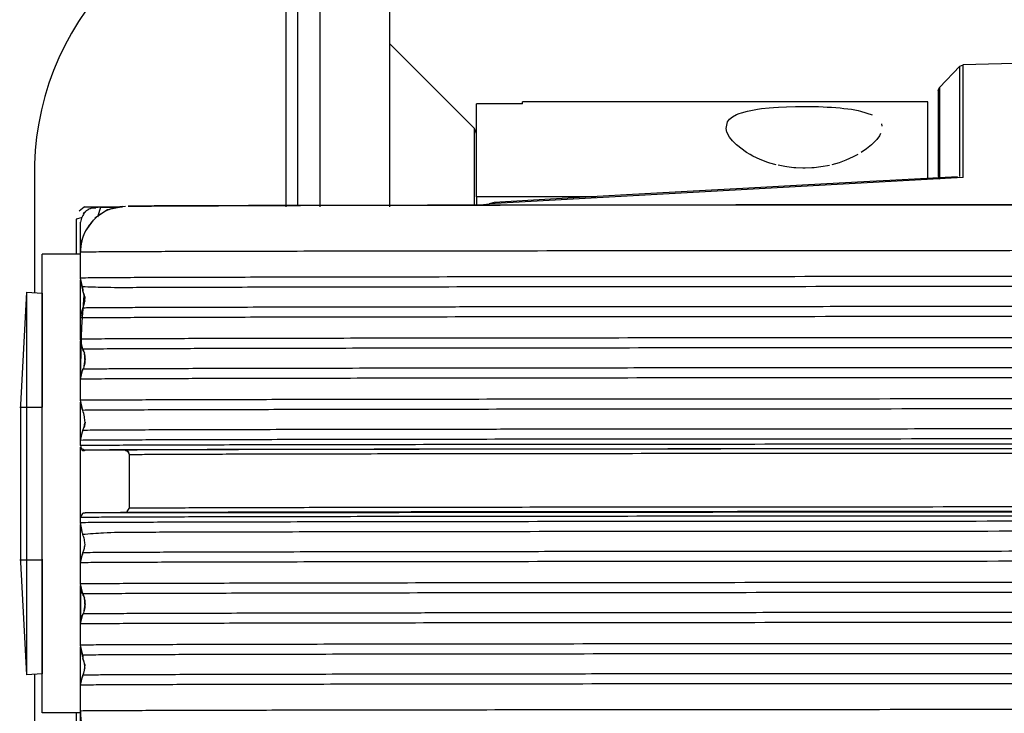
# Model space of a CAD drawing. Header units: millimetres. Extents: x -960 to 506, y 235 to 390.
# Tile 4 of 45: x -907 to -842, y 290 to 335. Entities that reach past the tile are written whole.
import ezdxf

# ---------------------------------------------------------------- set-up
doc = ezdxf.new("R2010")
doc.units = ezdxf.units.MM

# ---------------------------------------------------------------- blocks, each defined once
blk = doc.blocks.new('Seitenteil-rechts__30', base_point=(-877.344, 235.315))
at = {"color": 7, "linetype": 'Continuous'}
for p, q in [((-845.129, 332.176), (-846.46, 330.791)), ((-845.129, 332.176), (-844.924, 332.268)), ((-836.506, 332.5), (-844.924, 332.268)), ((-846.544, 330.582), (-846.46, 330.791)), ((-846.544, 330.582), (-846.544, 325.012)), ((-855.416, 324.397), (-859.328, 324.183)), ((-851.013, 324.638), (-855.416, 324.397)), ((-849.716, 324.708), (-851.013, 324.638)), ((-845.298, 324.947), (-849.716, 324.708)), ((-846.544, 325.012), (-846.46, 324.789)), ((-867.317, 323.74), (-871.896, 323.484)), ((-861.377, 324.07), (-867.317, 323.74)), ((-859.328, 324.183), (-861.377, 324.07)), ((-876.7, 323.09), (-876.46, 323.098)), ((-876.271, 323.138), (-875.896, 323.179)), ((-875.577, 323.277), (-875.896, 323.179)), ((-871.896, 323.484), (-875.577, 323.277))]:
    blk.add_line(p, q, dxfattribs=at)
at = {"color": 1, "linetype": 'Continuous'}
for p, q in [((-845.129, 324.967), (-845.129, 332.176)), ((-844.924, 324.897), (-844.924, 332.268)), ((-846.46, 330.791), (-846.46, 324.789)), ((-844.924, 324.897), (-875.896, 323.179)), ((-876.46, 323.098), (-876.271, 323.138)), ((-876.271, 323.138), (-875.896, 323.179))]:
    blk.add_line(p, q, dxfattribs=at)
blk = doc.blocks.new('Seitenteil-rechts-kpl__1__31', base_point=(-877.344, 235.315))
blk.add_blockref('Seitenteil-rechts__30', (-877.344, 235.315))
blk = doc.blocks.new('Gehaeuse-kpl_-S120__46', base_point=(-877.344, 235.315))
blk.add_blockref('Seitenteil-rechts-kpl__1__31', (-877.344, 235.315))
blk = doc.blocks.new('Haltebuegel__47', base_point=(-902.62, 286.831))
at = {"color": 7, "linetype": 'Continuous'}
for p, q in [((-888.238, 323.071), (-875.183, 323.092)), ((-875.183, 323.092), (-827.338, 323.123)), ((-901.679, 322.26), (-900.844, 322.805)), ((-900.844, 322.805), (-899.868, 323.011)), ((-899.868, 323.011), (-899.663, 323.021)), ((-899.496, 323.026), (-899.313, 323.028)), ((-899.313, 323.028), (-899.089, 323.035)), ((-899.089, 323.035), (-898.759, 323.034)), ((-898.759, 323.034), (-898.283, 323.038)), ((-898.283, 323.038), (-897.967, 323.04)), ((-897.967, 323.04), (-896.956, 323.045)), ((-896.956, 323.045), (-895.679, 323.051)), ((-895.679, 323.051), (-893.586, 323.058)), ((-893.586, 323.058), (-888.238, 323.071)), ((-902.268, 321.42), (-901.768, 322.107)), ((-902.396, 321.153), (-902.268, 321.42)), ((-902.62, 320.52), (-902.396, 321.153)), ((-902.62, 320.021), (-902.62, 320.52)), ((-902.62, 318.329), (-902.62, 320.021)), ((-902.49, 317.759), (-902.62, 318.329)), ((-902.372, 316.571), (-902.32, 317.057)), ((-902.62, 315.723), (-902.457, 316.369)), ((-902.62, 314.338), (-902.62, 315.723)), ((-902.47, 313.684), (-902.62, 314.338)), ((-902.372, 312.571), (-902.32, 313.021)), ((-902.62, 311.723), (-902.457, 312.369)), ((-902.62, 310.338), (-902.62, 311.723)), ((-902.47, 309.684), (-902.62, 310.338)), ((-902.611, 309.95), (-902.619, 310.157)), ((-902.62, 307.723), (-902.457, 308.369)), ((-902.32, 308.907), (-902.372, 308.571)), ((-902.62, 307.38), (-902.62, 307.723)), ((-899.72, 307.08), (-902.32, 307.08)), ((-899.42, 303.28), (-899.42, 306.78)), ((-902.62, 302.338), (-902.62, 302.68)), ((-902.32, 302.98), (-806.62, 303.079)), ((-902.506, 301.755), (-902.62, 302.338)), ((-902.372, 300.571), (-902.32, 300.907)), ((-902.62, 299.723), (-902.457, 300.369)), ((-902.62, 298.338), (-902.62, 299.723)), ((-902.47, 297.684), (-902.62, 298.338)), ((-902.62, 298.139), (-902.62, 297.912)), ((-902.62, 297.912), (-902.62, 298.139)), ((-902.62, 297.912), (-902.47, 297.684)), ((-902.47, 297.684), (-902.62, 297.912)), ((-902.372, 296.571), (-902.32, 297.021)), ((-902.62, 295.723), (-902.457, 296.369)), ((-902.62, 294.338), (-902.62, 295.723)), ((-902.47, 293.684), (-902.62, 294.338)), ((-902.372, 292.571), (-902.32, 293.057)), ((-902.62, 291.723), (-902.457, 292.369)), ((-902.62, 290.03), (-902.62, 291.723)), ((-902.62, 290.03), (-902.62, 289.879)), ((-902.58, 289.527), (-902.62, 290.03))]:
    blk.add_line(p, q, dxfattribs=at)
at = {"color": 1, "linetype": 'Continuous'}
for p, q in [((-902.49, 317.759), (-902.47, 317.485)), ((-902.47, 313.684), (-902.359, 313.413)), ((-902.47, 297.684), (-902.359, 297.413)), ((-902.47, 293.684), (-902.47, 293.485))]:
    blk.add_line(p, q, dxfattribs=at)
at = {"color": 7, "linetype": 'Continuous'}
for points, knots in [([(-806.62, 323.126), (-810.534, 323.125), (-818.299, 323.125), (-829.79, 323.123), (-840.911, 323.119), (-851.483, 323.113), (-861.337, 323.106), (-870.316, 323.098), (-878.275, 323.088), (-885.087, 323.077), (-890.644, 323.067), (-894.857, 323.054), (-897.657, 323.046), (-899.046, 323.031), (-899.496, 323.026)], [0, 0, 0, 0, 11.741027, 23.294168, 34.474546, 45.103246, 55.010184, 64.036824, 72.038718, 78.887818, 84.474521, 88.709429, 91.524778, 92.875541, 92.875541, 92.875541, 92.875541]), ([(-899.868, 323.011), (-900.114, 322.973), (-900.605, 322.896), (-901.278, 322.556), (-901.851, 322.074), (-902.284, 321.463), (-902.567, 320.765), (-902.603, 320.269), (-902.62, 320.021)], [0, 0, 0, 0, 0.742161, 1.484321, 2.226482, 2.968642, 3.710802, 4.452962, 4.452962, 4.452962, 4.452962]), ([(-902.62, 318.139), (-902.598, 318.036), (-902.551, 317.817), (-902.498, 317.6), (-902.47, 317.485)], [0, 0, 0, 0, 0.3161753, 0.6708479, 0.6708479, 0.6708479, 0.6708479]), ([(-902.32, 316.831), (-902.327, 316.944), (-902.34, 317.171), (-902.427, 317.38), (-902.47, 317.485)], [0, 0, 0, 0, 0.3375541, 0.6751082, 0.6751082, 0.6751082, 0.6751082]), ([(-902.32, 317.057), (-902.349, 317.158), (-902.389, 317.304), (-902.451, 317.442), (-902.47, 317.485)], [0, 0, 0, 0, 0.3120738, 0.4533979, 0.4533979, 0.4533979, 0.4533979]), ([(-902.457, 316.369), (-902.418, 316.48), (-902.34, 316.703), (-902.327, 316.938), (-902.32, 317.057)], [0, 0, 0, 0, 0.3496719, 0.7048849, 0.7048849, 0.7048849, 0.7048849]), ([(-902.457, 316.369), (-902.505, 316.264), (-902.6, 316.059), (-902.614, 315.834), (-902.62, 315.723)], [0, 0, 0, 0, 0.3420376, 0.6718099, 0.6718099, 0.6718099, 0.6718099]), ([(-902.62, 314.139), (-902.595, 314.022), (-902.541, 313.768), (-902.423, 313.537), (-902.359, 313.413)], [0, 0, 0, 0, 0.3572071, 0.7740051, 0.7740051, 0.7740051, 0.7740051]), ([(-902.47, 313.684), (-902.426, 313.566), (-902.345, 313.352), (-902.309, 313.011), (-902.343, 312.684), (-902.419, 312.473), (-902.457, 312.369)], [0, 0, 0, 0, 0.377929, 0.683546, 1.020688, 1.352987, 1.352987, 1.352987, 1.352987]), ([(-902.32, 312.795), (-902.319, 312.902), (-902.317, 313.109), (-902.346, 313.314), (-902.359, 313.413)], [0, 0, 0, 0, 0.321078, 0.6204918, 0.6204918, 0.6204918, 0.6204918]), ([(-902.457, 312.369), (-902.505, 312.264), (-902.6, 312.059), (-902.614, 311.834), (-902.62, 311.723)], [0, 0, 0, 0, 0.3420447, 0.6718175, 0.6718175, 0.6718175, 0.6718175]), ([(-902.619, 310.157), (-902.609, 310.082), (-902.587, 309.916), (-902.512, 309.766), (-902.47, 309.684)], [0, 0, 0, 0, 0.225438, 0.4987388, 0.4987388, 0.4987388, 0.4987388]), ([(-902.32, 308.907), (-902.329, 309.025), (-902.349, 309.289), (-902.427, 309.543), (-902.47, 309.684)], [0, 0, 0, 0, 0.3528758, 0.7936872, 0.7936872, 0.7936872, 0.7936872]), ([(-902.32, 308.907), (-902.329, 309.025), (-902.349, 309.289), (-902.427, 309.543), (-902.47, 309.684)], [0, 0, 0, 0, 0.3528758, 0.7936872, 0.7936872, 0.7936872, 0.7936872]), ([(-902.457, 308.369), (-902.505, 308.264), (-902.6, 308.059), (-902.614, 307.834), (-902.62, 307.723)], [0, 0, 0, 0, 0.3420518, 0.6718251, 0.6718251, 0.6718251, 0.6718251]), ([(-902.457, 308.369), (-902.429, 308.447), (-902.367, 308.622), (-902.337, 308.805), (-902.32, 308.907)], [0, 0, 0, 0, 0.2477056, 0.5561278, 0.5561278, 0.5561278, 0.5561278]), ([(-902.62, 307.38), (-902.605, 307.325), (-902.578, 307.229), (-902.543, 307.082), (-902.414, 307.03), (-902.348, 307.066), (-902.32, 307.08)], [0, 0, 0, 0, 0.1760848, 0.3014164, 0.4313578, 0.5215401, 0.5215401, 0.5215401, 0.5215401]), ([(-899.42, 306.78), (-899.429, 306.806), (-899.446, 306.858), (-899.458, 306.971), (-899.601, 307.004), (-899.681, 307.055), (-899.72, 307.08)], [0, 0, 0, 0, 0.0834273, 0.1668546, 0.3119464, 0.4570382, 0.4570382, 0.4570382, 0.4570382]), ([(-899.606, 302.994), (-899.602, 303), (-899.571, 303.048), (-899.513, 303.137), (-899.455, 303.226), (-899.424, 303.274), (-899.42, 303.28)], [0, 0, 0, 0, 0.0213133, 0.1705064, 0.3196994, 0.3410127, 0.3410127, 0.3410127, 0.3410127]), ([(-902.32, 302.98), (-902.346, 302.973), (-902.396, 302.957), (-902.509, 302.947), (-902.542, 302.801), (-902.594, 302.721), (-902.62, 302.68)], [0, 0, 0, 0, 0.08059, 0.1611801, 0.3093595, 0.457539, 0.457539, 0.457539, 0.457539]), ([(-806.62, 303.079), (-810.784, 303.079), (-819.041, 303.078), (-831.248, 303.075), (-843.034, 303.071), (-854.198, 303.065), (-864.547, 303.057), (-873.905, 303.048), (-882.111, 303.038), (-889.026, 303.026), (-894.531, 303.014), (-898.351, 303.002), (-900.779, 302.992), (-901.866, 302.984), (-902.32, 302.98)], [0, 0, 0, 0, 12.491357, 24.768983, 36.622806, 47.850003, 58.258474, 67.670129, 75.923932, 82.878658, 88.415312, 92.439165, 94.336708, 95.700117, 95.700117, 95.700117, 95.700117]), ([(-902.62, 302.338), (-902.605, 302.188), (-902.578, 301.924), (-902.503, 301.67), (-902.47, 301.561)], [0, 0, 0, 0, 0.4513451, 0.7930469, 0.7930469, 0.7930469, 0.7930469]), ([(-902.32, 300.907), (-902.327, 301.02), (-902.34, 301.247), (-902.427, 301.456), (-902.47, 301.561)], [0, 0, 0, 0, 0.3375533, 0.6751067, 0.6751067, 0.6751067, 0.6751067]), ([(-902.32, 300.907), (-902.327, 301.02), (-902.34, 301.247), (-902.427, 301.456), (-902.47, 301.561)], [0, 0, 0, 0, 0.3375533, 0.6751067, 0.6751067, 0.6751067, 0.6751067]), ([(-902.457, 300.369), (-902.429, 300.447), (-902.367, 300.622), (-902.337, 300.805), (-902.32, 300.907)], [0, 0, 0, 0, 0.247711, 0.556133, 0.556133, 0.556133, 0.556133]), ([(-902.457, 300.369), (-902.505, 300.264), (-902.6, 300.059), (-902.614, 299.834), (-902.62, 299.723)], [0, 0, 0, 0, 0.3420449, 0.6718177, 0.6718177, 0.6718177, 0.6718177]), ([(-902.62, 298.139), (-902.595, 298.022), (-902.541, 297.768), (-902.423, 297.537), (-902.359, 297.413)], [0, 0, 0, 0, 0.3572071, 0.7740052, 0.7740052, 0.7740052, 0.7740052]), ([(-902.47, 297.684), (-902.426, 297.566), (-902.345, 297.352), (-902.309, 297.011), (-902.343, 296.684), (-902.419, 296.473), (-902.457, 296.369)], [0, 0, 0, 0, 0.37793, 0.683548, 1.02069, 1.353, 1.353, 1.353, 1.353]), ([(-902.32, 296.795), (-902.319, 296.902), (-902.317, 297.109), (-902.346, 297.314), (-902.359, 297.413)], [0, 0, 0, 0, 0.3210781, 0.6204935, 0.6204935, 0.6204935, 0.6204935]), ([(-902.457, 296.369), (-902.505, 296.264), (-902.6, 296.059), (-902.614, 295.834), (-902.62, 295.723)], [0, 0, 0, 0, 0.3420308, 0.6718028, 0.6718028, 0.6718028, 0.6718028]), ([(-902.62, 294.139), (-902.596, 294.026), (-902.548, 293.808), (-902.496, 293.59), (-902.47, 293.485)], [0, 0, 0, 0, 0.3452559, 0.6708352, 0.6708352, 0.6708352, 0.6708352]), ([(-902.32, 293.057), (-902.355, 293.164), (-902.421, 293.369), (-902.454, 293.582), (-902.47, 293.684)], [0, 0, 0, 0, 0.3359383, 0.6454695, 0.6454695, 0.6454695, 0.6454695]), ([(-902.32, 292.831), (-902.327, 292.944), (-902.34, 293.171), (-902.427, 293.38), (-902.47, 293.485)], [0, 0, 0, 0, 0.337554, 0.6751081, 0.6751081, 0.6751081, 0.6751081]), ([(-902.457, 292.369), (-902.418, 292.48), (-902.34, 292.703), (-902.327, 292.938), (-902.32, 293.057)], [0, 0, 0, 0, 0.3496716, 0.7048846, 0.7048846, 0.7048846, 0.7048846]), ([(-902.457, 292.369), (-902.505, 292.264), (-902.6, 292.059), (-902.614, 291.834), (-902.62, 291.723)], [0, 0, 0, 0, 0.3420379, 0.6718103, 0.6718103, 0.6718103, 0.6718103]), ([(-902.62, 289.879), (-902.602, 289.603), (-902.565, 289.063), (-902.248, 288.315), (-901.767, 287.685), (-901.138, 287.205), (-900.406, 286.891), (-899.882, 286.851), (-899.62, 286.831)], [0, 0, 0, 0, 0.825117, 1.61386, 2.397017, 3.180173, 3.96333, 4.746487, 4.746487, 4.746487, 4.746487])]:
    blk.add_open_spline(points, degree=3, knots=knots, dxfattribs=at)
at = {"color": 1, "linetype": 'Continuous'}
for points, knots in [([(-806.62, 320.129), (-810.797, 320.129), (-819.08, 320.128), (-831.325, 320.126), (-843.149, 320.121), (-854.347, 320.115), (-864.728, 320.107), (-874.116, 320.098), (-882.348, 320.088), (-889.285, 320.076), (-894.807, 320.064), (-898.638, 320.052), (-901.074, 320.041), (-902.165, 320.027), (-902.62, 320.021)], [0, 0, 0, 0, 12.530514, 24.846629, 36.737611, 48.000003, 58.441103, 67.882261, 76.161938, 83.138466, 88.692476, 92.728943, 94.632447, 96.000197, 96.000197, 96.000197, 96.000197]), ([(-806.62, 318.437), (-810.797, 318.437), (-819.08, 318.436), (-831.325, 318.433), (-843.149, 318.429), (-854.347, 318.423), (-864.728, 318.415), (-874.116, 318.406), (-882.348, 318.396), (-889.285, 318.384), (-894.807, 318.372), (-898.638, 318.36), (-901.074, 318.349), (-902.165, 318.335), (-902.62, 318.329)], [0, 0, 0, 0, 12.530514, 24.846629, 36.737611, 48.000003, 58.441103, 67.882261, 76.161938, 83.138466, 88.692476, 92.728943, 94.632447, 96.000197, 96.000197, 96.000197, 96.000197]), ([(-806.62, 317.783), (-810.791, 317.783), (-819.06, 317.782), (-831.287, 317.779), (-843.091, 317.775), (-854.272, 317.769), (-864.637, 317.761), (-874.01, 317.752), (-882.23, 317.742), (-889.156, 317.73), (-894.669, 317.719), (-898.496, 317.705), (-900.935, 317.697), (-902.03, 317.741), (-902.49, 317.759)], [0, 0, 0, 0, 12.510936, 24.807806, 36.680208, 47.925003, 58.349789, 67.776195, 76.042935, 83.008562, 88.553894, 92.584054, 94.489426, 95.870302, 95.870302, 95.870302, 95.870302]), ([(-806.62, 316.475), (-810.746, 316.475), (-818.929, 316.475), (-829.746, 316.472), (-838.986, 316.469), (-846.623, 316.465), (-853.962, 316.461), (-860.949, 316.456), (-867.53, 316.451), (-873.205, 316.445), (-878.007, 316.439), (-881.983, 316.434), (-885.642, 316.428), (-888.972, 316.423), (-891.956, 316.416), (-894.582, 316.41), (-896.84, 316.404), (-898.719, 316.397), (-900.213, 316.391), (-901.314, 316.383), (-902.018, 316.38), (-902.355, 316.372), (-902.457, 316.369)], [0, 0, 0, 0, 12.377932, 24.548572, 32.448682, 40.099958, 47.459583, 54.46547, 61.059479, 67.204708, 71.48816, 75.467683, 79.131245, 82.466813, 85.456394, 88.084886, 90.344592, 92.227819, 93.724109, 94.82624, 95.531373, 95.836696, 95.836696, 95.836696, 95.836696]), ([(-806.62, 315.821), (-810.797, 315.821), (-819.08, 315.821), (-831.325, 315.818), (-843.149, 315.814), (-854.347, 315.807), (-864.728, 315.8), (-874.116, 315.791), (-882.348, 315.78), (-889.285, 315.769), (-894.807, 315.757), (-898.638, 315.745), (-901.074, 315.734), (-902.165, 315.726), (-902.62, 315.723)], [0, 0, 0, 0, 12.530514, 24.846629, 36.737611, 48.000003, 58.441103, 67.882261, 76.161938, 83.138466, 88.692476, 92.728943, 94.632434, 96.000118, 96.000118, 96.000118, 96.000118]), ([(-806.62, 314.437), (-810.797, 314.437), (-819.08, 314.436), (-831.325, 314.433), (-843.149, 314.429), (-854.347, 314.423), (-864.728, 314.415), (-874.116, 314.406), (-882.348, 314.396), (-889.285, 314.384), (-894.807, 314.372), (-898.638, 314.36), (-901.074, 314.349), (-902.165, 314.341), (-902.62, 314.338)], [0, 0, 0, 0, 12.530514, 24.846629, 36.737611, 48.000003, 58.441103, 67.882261, 76.161938, 83.138466, 88.692476, 92.728943, 94.632434, 96.000118, 96.000118, 96.000118, 96.000118]), ([(-806.62, 313.783), (-810.791, 313.783), (-819.06, 313.782), (-831.287, 313.779), (-843.091, 313.775), (-854.272, 313.769), (-864.637, 313.761), (-874.01, 313.752), (-882.23, 313.742), (-889.156, 313.73), (-894.669, 313.718), (-898.495, 313.706), (-900.927, 313.695), (-902.015, 313.688), (-902.47, 313.684)], [0, 0, 0, 0, 12.510936, 24.807806, 36.680208, 47.925003, 58.349789, 67.776195, 76.042935, 83.008562, 88.553894, 92.584054, 94.484571, 95.850118, 95.850118, 95.850118, 95.850118]), ([(-806.62, 312.475), (-810.746, 312.475), (-818.929, 312.475), (-829.745, 312.472), (-838.986, 312.469), (-846.623, 312.465), (-853.962, 312.461), (-860.948, 312.456), (-867.53, 312.451), (-873.204, 312.445), (-878.007, 312.439), (-881.982, 312.434), (-885.642, 312.428), (-888.972, 312.423), (-891.956, 312.416), (-894.582, 312.41), (-896.839, 312.404), (-898.719, 312.397), (-900.213, 312.391), (-901.314, 312.383), (-902.018, 312.38), (-902.355, 312.372), (-902.457, 312.369)], [0, 0, 0, 0, 12.377837, 24.548388, 32.448444, 40.09967, 47.459252, 54.465105, 61.059088, 67.204302, 71.487748, 75.467273, 79.130843, 82.466426, 85.456028, 88.084548, 90.344291, 92.22756, 93.7239, 94.826087, 95.531284, 95.836677, 95.836677, 95.836677, 95.836677]), ([(-806.62, 311.821), (-810.797, 311.821), (-819.08, 311.821), (-831.325, 311.818), (-843.149, 311.814), (-854.347, 311.807), (-864.728, 311.8), (-874.116, 311.791), (-882.348, 311.78), (-889.285, 311.769), (-894.807, 311.757), (-898.638, 311.745), (-901.074, 311.734), (-902.165, 311.726), (-902.62, 311.723)], [0, 0, 0, 0, 12.530514, 24.846629, 36.737611, 48.000003, 58.441103, 67.882261, 76.161938, 83.138466, 88.692476, 92.728943, 94.632434, 96.000118, 96.000118, 96.000118, 96.000118]), ([(-806.62, 310.437), (-810.797, 310.437), (-819.08, 310.436), (-831.325, 310.433), (-843.149, 310.429), (-854.347, 310.423), (-864.728, 310.415), (-874.116, 310.406), (-882.348, 310.396), (-889.285, 310.384), (-894.807, 310.372), (-898.638, 310.36), (-901.074, 310.349), (-902.165, 310.341), (-902.62, 310.338)], [0, 0, 0, 0, 12.530514, 24.846629, 36.737611, 48.000003, 58.441103, 67.882261, 76.161938, 83.138466, 88.692476, 92.728943, 94.632434, 96.000118, 96.000118, 96.000118, 96.000118]), ([(-806.62, 309.783), (-810.791, 309.783), (-819.06, 309.782), (-831.287, 309.779), (-843.091, 309.775), (-854.272, 309.769), (-864.637, 309.761), (-874.01, 309.752), (-882.23, 309.742), (-889.156, 309.73), (-894.669, 309.718), (-898.495, 309.706), (-900.927, 309.695), (-902.015, 309.688), (-902.47, 309.684)], [0, 0, 0, 0, 12.510936, 24.807806, 36.680208, 47.925003, 58.349789, 67.776195, 76.042935, 83.008562, 88.553894, 92.584054, 94.484571, 95.850118, 95.850118, 95.850118, 95.850118]), ([(-806.62, 308.475), (-810.746, 308.475), (-818.929, 308.475), (-829.745, 308.472), (-838.986, 308.469), (-846.623, 308.465), (-853.961, 308.461), (-860.948, 308.456), (-867.53, 308.451), (-873.204, 308.445), (-878.006, 308.439), (-881.982, 308.434), (-885.642, 308.428), (-888.971, 308.423), (-891.956, 308.416), (-894.582, 308.41), (-896.839, 308.404), (-898.719, 308.397), (-900.213, 308.391), (-901.314, 308.383), (-902.018, 308.38), (-902.355, 308.372), (-902.457, 308.369)], [0, 0, 0, 0, 12.377743, 24.548204, 32.448205, 40.099383, 47.458922, 54.46474, 61.058697, 67.203895, 71.487337, 75.466863, 79.130441, 82.466038, 85.455663, 88.084211, 90.343989, 92.227301, 93.723691, 94.825935, 95.531195, 95.836658, 95.836658, 95.836658, 95.836658]), ([(-806.62, 307.821), (-810.797, 307.821), (-819.08, 307.821), (-831.325, 307.818), (-843.149, 307.814), (-854.347, 307.807), (-864.728, 307.8), (-874.116, 307.791), (-882.348, 307.78), (-889.285, 307.769), (-894.807, 307.757), (-898.638, 307.745), (-901.074, 307.734), (-902.165, 307.726), (-902.62, 307.723)], [0, 0, 0, 0, 12.530514, 24.846629, 36.737611, 48.000003, 58.441103, 67.882261, 76.161938, 83.138466, 88.692476, 92.728943, 94.632434, 96.000118, 96.000118, 96.000118, 96.000118]), ([(-806.62, 307.479), (-810.797, 307.479), (-819.08, 307.479), (-831.325, 307.476), (-843.149, 307.471), (-854.347, 307.465), (-864.728, 307.457), (-874.116, 307.448), (-882.348, 307.438), (-889.285, 307.426), (-894.807, 307.415), (-898.638, 307.402), (-901.074, 307.392), (-902.165, 307.384), (-902.62, 307.38)], [0, 0, 0, 0, 12.530514, 24.846629, 36.737611, 48.000003, 58.441103, 67.882261, 76.161938, 83.138466, 88.692476, 92.728943, 94.632434, 96.000118, 96.000118, 96.000118, 96.000118]), ([(-902.62, 307.38), (-902.61, 307.319), (-902.592, 307.209), (-902.451, 307.142), (-902.368, 307.103), (-902.326, 307.083), (-902.32, 307.08)], [0, 0, 0, 0, 0.1734405, 0.3125973, 0.4358638, 0.4534733, 0.4534733, 0.4534733, 0.4534733]), ([(-806.62, 307.179), (-810.784, 307.179), (-819.041, 307.178), (-831.248, 307.175), (-843.034, 307.171), (-854.198, 307.165), (-864.547, 307.157), (-873.905, 307.148), (-882.111, 307.138), (-889.026, 307.126), (-894.531, 307.114), (-898.351, 307.102), (-900.779, 307.092), (-901.866, 307.084), (-902.32, 307.08)], [0, 0, 0, 0, 12.491357, 24.768983, 36.622806, 47.850003, 58.258474, 67.670129, 75.923932, 82.878658, 88.415312, 92.439165, 94.336708, 95.700117, 95.700117, 95.700117, 95.700117]), ([(-806.62, 307.179), (-810.671, 307.177), (-818.703, 307.175), (-830.579, 307.173), (-842.045, 307.168), (-852.905, 307.162), (-862.973, 307.155), (-872.077, 307.146), (-880.06, 307.136), (-886.788, 307.124), (-892.143, 307.116), (-895.865, 307.096), (-898.227, 307.099), (-899.285, 307.086), (-899.72, 307.08)], [0, 0, 0, 0, 12.151989, 24.096054, 35.627829, 46.550003, 56.675695, 65.831652, 73.861213, 80.626992, 86.013225, 89.927757, 91.792523, 93.10014, 93.10014, 93.10014, 93.10014]), ([(-899.42, 306.78), (-899.432, 306.835), (-899.454, 306.939), (-899.591, 307.008), (-899.673, 307.054), (-899.715, 307.077), (-899.72, 307.08)], [0, 0, 0, 0, 0.1592527, 0.3016247, 0.4285801, 0.4467165, 0.4467165, 0.4467165, 0.4467165]), ([(-806.62, 306.875), (-810.658, 306.875), (-818.664, 306.875), (-830.502, 306.872), (-841.931, 306.868), (-852.756, 306.862), (-862.791, 306.855), (-871.866, 306.846), (-879.824, 306.836), (-886.529, 306.825), (-891.867, 306.813), (-895.571, 306.801), (-897.926, 306.791), (-898.98, 306.783), (-899.42, 306.78)], [0, 0, 0, 0, 12.112831, 24.018408, 35.513024, 46.400003, 56.493066, 65.619519, 73.623206, 80.367184, 85.736061, 89.637978, 91.47802, 92.800114, 92.800114, 92.800114, 92.800114]), ([(-806.62, 303.375), (-810.658, 303.375), (-818.664, 303.375), (-830.502, 303.372), (-841.931, 303.368), (-852.756, 303.362), (-862.791, 303.355), (-871.866, 303.346), (-879.824, 303.336), (-886.529, 303.325), (-891.867, 303.313), (-895.571, 303.301), (-897.926, 303.291), (-898.98, 303.283), (-899.42, 303.28)], [0, 0, 0, 0, 12.112831, 24.018408, 35.513024, 46.400003, 56.493066, 65.619519, 73.623206, 80.367184, 85.736061, 89.637978, 91.47802, 92.800114, 92.800114, 92.800114, 92.800114]), ([(-806.62, 302.779), (-810.797, 302.779), (-819.08, 302.779), (-831.325, 302.776), (-843.149, 302.771), (-854.347, 302.765), (-864.728, 302.757), (-874.116, 302.748), (-882.348, 302.738), (-889.285, 302.726), (-894.807, 302.715), (-898.638, 302.702), (-901.074, 302.692), (-902.165, 302.684), (-902.62, 302.68)], [0, 0, 0, 0, 12.530514, 24.846629, 36.737611, 48.000003, 58.441103, 67.882261, 76.161938, 83.138466, 88.692476, 92.728943, 94.632434, 96.000118, 96.000118, 96.000118, 96.000118]), ([(-806.62, 302.437), (-810.797, 302.437), (-819.08, 302.436), (-831.325, 302.433), (-843.149, 302.429), (-854.347, 302.423), (-864.728, 302.415), (-874.116, 302.406), (-882.348, 302.396), (-889.285, 302.384), (-894.807, 302.372), (-898.638, 302.36), (-901.074, 302.349), (-902.165, 302.341), (-902.62, 302.338)], [0, 0, 0, 0, 12.530514, 24.846629, 36.737611, 48.000003, 58.441103, 67.882261, 76.161938, 83.138466, 88.692476, 92.728943, 94.632434, 96.000118, 96.000118, 96.000118, 96.000118]), ([(-806.62, 301.783), (-810.791, 301.783), (-819.06, 301.782), (-831.287, 301.779), (-843.091, 301.775), (-854.272, 301.769), (-864.637, 301.761), (-874.01, 301.752), (-882.23, 301.742), (-889.155, 301.731), (-894.67, 301.718), (-898.494, 301.708), (-900.929, 301.693), (-902.016, 301.6), (-902.47, 301.561)], [0, 0, 0, 0, 12.510936, 24.807806, 36.680208, 47.925003, 58.349789, 67.776195, 76.042935, 83.008562, 88.553894, 92.584054, 94.48497, 95.854275, 95.854275, 95.854275, 95.854275]), ([(-806.62, 300.475), (-810.746, 300.475), (-818.929, 300.475), (-829.745, 300.472), (-838.986, 300.469), (-846.623, 300.465), (-853.962, 300.461), (-860.948, 300.456), (-867.53, 300.451), (-873.204, 300.445), (-878.007, 300.439), (-881.982, 300.434), (-885.642, 300.428), (-888.972, 300.423), (-891.956, 300.416), (-894.582, 300.41), (-896.839, 300.404), (-898.719, 300.397), (-900.213, 300.391), (-901.314, 300.383), (-902.018, 300.38), (-902.355, 300.372), (-902.457, 300.369)], [0, 0, 0, 0, 12.377835, 24.548383, 32.448437, 40.099662, 47.459243, 54.465095, 61.059077, 67.20429, 71.487737, 75.467262, 79.130832, 82.466415, 85.456018, 88.084539, 90.344282, 92.227553, 93.723894, 94.826083, 95.531281, 95.836676, 95.836676, 95.836676, 95.836676]), ([(-806.62, 299.821), (-810.797, 299.821), (-819.08, 299.821), (-831.325, 299.818), (-843.149, 299.814), (-854.347, 299.807), (-864.728, 299.8), (-874.116, 299.791), (-882.348, 299.78), (-889.285, 299.769), (-894.807, 299.757), (-898.638, 299.745), (-901.074, 299.734), (-902.165, 299.726), (-902.62, 299.723)], [0, 0, 0, 0, 12.530514, 24.846629, 36.737611, 48.000003, 58.441103, 67.882261, 76.161938, 83.138466, 88.692476, 92.728943, 94.632434, 96.000118, 96.000118, 96.000118, 96.000118]), ([(-806.62, 298.437), (-810.797, 298.437), (-819.08, 298.436), (-831.325, 298.433), (-843.149, 298.429), (-854.347, 298.423), (-864.728, 298.415), (-874.116, 298.406), (-882.348, 298.396), (-889.285, 298.384), (-894.807, 298.372), (-898.638, 298.36), (-901.074, 298.349), (-902.165, 298.341), (-902.62, 298.338)], [0, 0, 0, 0, 12.530514, 24.846629, 36.737611, 48.000003, 58.441103, 67.882261, 76.161938, 83.138466, 88.692476, 92.728943, 94.632434, 96.000118, 96.000118, 96.000118, 96.000118]), ([(-806.62, 297.783), (-810.791, 297.783), (-819.06, 297.782), (-831.287, 297.779), (-843.091, 297.775), (-854.272, 297.769), (-864.637, 297.761), (-874.01, 297.752), (-882.23, 297.742), (-889.156, 297.73), (-894.669, 297.718), (-898.495, 297.706), (-900.927, 297.695), (-902.015, 297.688), (-902.47, 297.684)], [0, 0, 0, 0, 12.510936, 24.807806, 36.680208, 47.925003, 58.349789, 67.776195, 76.042935, 83.008562, 88.553894, 92.584054, 94.484571, 95.850118, 95.850118, 95.850118, 95.850118]), ([(-806.62, 296.475), (-810.746, 296.475), (-818.929, 296.475), (-829.746, 296.472), (-838.986, 296.469), (-846.623, 296.465), (-853.962, 296.461), (-860.949, 296.456), (-867.531, 296.451), (-873.205, 296.445), (-878.008, 296.439), (-881.983, 296.434), (-885.643, 296.428), (-888.972, 296.423), (-891.957, 296.416), (-894.583, 296.41), (-896.84, 296.404), (-898.719, 296.397), (-900.213, 296.391), (-901.314, 296.383), (-902.019, 296.38), (-902.355, 296.372), (-902.457, 296.369)], [0, 0, 0, 0, 12.378021, 24.548746, 32.448908, 40.10023, 47.459895, 54.465815, 61.059848, 67.205093, 71.488549, 75.468071, 79.131625, 82.46718, 85.45674, 88.085204, 90.344877, 92.228064, 93.724307, 94.826384, 95.531457, 95.836714, 95.836714, 95.836714, 95.836714]), ([(-806.62, 295.821), (-810.797, 295.821), (-819.08, 295.821), (-831.325, 295.818), (-843.149, 295.814), (-854.347, 295.807), (-864.728, 295.8), (-874.116, 295.791), (-882.348, 295.78), (-889.285, 295.769), (-894.807, 295.757), (-898.638, 295.745), (-901.074, 295.734), (-902.165, 295.726), (-902.62, 295.723)], [0, 0, 0, 0, 12.530514, 24.846629, 36.737611, 48.000003, 58.441103, 67.882261, 76.161938, 83.138466, 88.692476, 92.728943, 94.632434, 96.000118, 96.000118, 96.000118, 96.000118]), ([(-806.62, 294.437), (-810.797, 294.437), (-819.08, 294.436), (-831.325, 294.433), (-843.149, 294.429), (-854.347, 294.423), (-864.728, 294.415), (-874.116, 294.406), (-882.348, 294.396), (-889.285, 294.384), (-894.807, 294.372), (-898.638, 294.36), (-901.074, 294.349), (-902.165, 294.341), (-902.62, 294.338)], [0, 0, 0, 0, 12.530514, 24.846629, 36.737611, 48.000003, 58.441103, 67.882261, 76.161938, 83.138466, 88.692476, 92.728943, 94.632434, 96.000118, 96.000118, 96.000118, 96.000118]), ([(-806.62, 293.783), (-810.791, 293.783), (-819.06, 293.782), (-831.287, 293.779), (-843.091, 293.775), (-854.272, 293.769), (-864.637, 293.761), (-874.01, 293.752), (-882.23, 293.742), (-889.156, 293.73), (-894.669, 293.718), (-898.495, 293.706), (-900.927, 293.695), (-902.015, 293.688), (-902.47, 293.684)], [0, 0, 0, 0, 12.510936, 24.807806, 36.680208, 47.925003, 58.349789, 67.776195, 76.042935, 83.008562, 88.553894, 92.584054, 94.484571, 95.850118, 95.850118, 95.850118, 95.850118]), ([(-806.62, 292.475), (-810.746, 292.475), (-818.929, 292.475), (-829.746, 292.472), (-838.986, 292.469), (-846.623, 292.465), (-853.962, 292.461), (-860.949, 292.456), (-867.53, 292.451), (-873.205, 292.445), (-878.007, 292.439), (-881.983, 292.434), (-885.642, 292.428), (-888.972, 292.423), (-891.956, 292.416), (-894.582, 292.41), (-896.839, 292.404), (-898.719, 292.397), (-900.213, 292.391), (-901.314, 292.383), (-902.018, 292.38), (-902.355, 292.372), (-902.457, 292.369)], [0, 0, 0, 0, 12.377927, 24.548562, 32.448669, 40.099942, 47.459565, 54.46545, 61.059457, 67.204686, 71.488138, 75.467661, 79.131223, 82.466792, 85.456374, 88.084867, 90.344576, 92.227805, 93.724098, 94.826232, 95.531368, 95.836695, 95.836695, 95.836695, 95.836695]), ([(-806.62, 291.821), (-810.797, 291.821), (-819.08, 291.821), (-831.325, 291.818), (-843.149, 291.814), (-854.347, 291.807), (-864.728, 291.8), (-874.116, 291.791), (-882.348, 291.78), (-889.285, 291.769), (-894.807, 291.757), (-898.638, 291.745), (-901.074, 291.734), (-902.165, 291.726), (-902.62, 291.723)], [0, 0, 0, 0, 12.530514, 24.846629, 36.737611, 48.000003, 58.441103, 67.882261, 76.161938, 83.138466, 88.692476, 92.728943, 94.632434, 96.000118, 96.000118, 96.000118, 96.000118]), ([(-806.62, 290.129), (-810.797, 290.129), (-819.08, 290.129), (-831.325, 290.126), (-843.149, 290.121), (-854.347, 290.115), (-864.728, 290.107), (-874.116, 290.098), (-882.348, 290.088), (-889.285, 290.076), (-894.807, 290.065), (-898.638, 290.052), (-901.074, 290.042), (-902.165, 290.034), (-902.62, 290.03)], [0, 0, 0, 0, 12.530514, 24.846629, 36.737611, 48.000003, 58.441103, 67.882261, 76.161938, 83.138466, 88.692476, 92.728943, 94.632434, 96.000118, 96.000118, 96.000118, 96.000118])]:
    blk.add_open_spline(points, degree=3, knots=knots, dxfattribs=at)
blk = doc.blocks.new('Buegellager_2__48', base_point=(-876.72, 323.09))
at = {"color": 7, "linetype": 'Continuous'}
for p, q in [((-876.72, 323.65), (-876.72, 329.717)), ((-873.72, 329.717), (-876.72, 329.717)), ((-873.72, 329.717), (-873.72, 329.85)), ((-847.22, 329.85), (-873.72, 329.85)), ((-856.99, 329.503), (-856.468, 329.527)), ((-856.468, 329.527), (-855.88, 329.543)), ((-855.88, 329.543), (-855.58, 329.547)), ((-855.58, 329.547), (-855.241, 329.548)), ((-855.241, 329.548), (-854.98, 329.547)), ((-854.98, 329.547), (-854.649, 329.541)), ((-854.649, 329.541), (-854.385, 329.535)), ((-854.385, 329.535), (-854.067, 329.523)), ((-847.22, 324.843), (-847.22, 329.85)), ((-859.99, 328.873), (-859.726, 329.016)), ((-859.726, 329.016), (-859.571, 329.081)), ((-859.571, 329.081), (-859.401, 329.141)), ((-859.401, 329.141), (-859.022, 329.246)), ((-859.022, 329.246), (-858.59, 329.333)), ((-858.59, 329.333), (-858.356, 329.37)), ((-858.356, 329.37), (-858.11, 329.404)), ((-858.11, 329.404), (-857.594, 329.459)), ((-857.594, 329.459), (-857.322, 329.481)), ((-857.322, 329.481), (-856.99, 329.503)), ((-854.067, 329.523), (-853.806, 329.511)), ((-853.806, 329.511), (-853.522, 329.495)), ((-853.522, 329.495), (-853.245, 329.475)), ((-853.245, 329.475), (-852.961, 329.451)), ((-852.961, 329.451), (-852.714, 329.425)), ((-852.714, 329.425), (-852.451, 329.393)), ((-852.451, 329.393), (-852.222, 329.361)), ((-852.222, 329.361), (-851.771, 329.28)), ((-851.771, 329.28), (-851.638, 329.25)), ((-851.638, 329.25), (-850.876, 328.998)), ((-860.416, 328.099), (-860.316, 328.554)), ((-860.316, 328.554), (-860.191, 328.711)), ((-860.191, 328.711), (-859.99, 328.873)), ((-850.256, 328.407), (-850.225, 328.266)), ((-860.356, 327.857), (-860.416, 328.099)), ((-860.188, 327.539), (-860.356, 327.857)), ((-850.397, 327.628), (-850.569, 327.384)), ((-850.312, 327.79), (-850.397, 327.628)), ((-859.996, 327.295), (-860.188, 327.539)), ((-859.736, 327.034), (-859.996, 327.295)), ((-859.084, 326.548), (-859.736, 327.034)), ((-850.905, 327.034), (-851.229, 326.771)), ((-850.569, 327.384), (-850.905, 327.034)), ((-858.843, 326.405), (-859.084, 326.548)), ((-858.659, 326.306), (-858.843, 326.405)), ((-851.798, 326.405), (-852.103, 326.245)), ((-851.229, 326.771), (-851.58, 326.534)), ((-858.189, 326.086), (-858.659, 326.306)), ((-857.68, 325.893), (-858.189, 326.086)), ((-857.546, 325.85), (-857.68, 325.893)), ((-857.14, 325.735), (-857.546, 325.85)), ((-856.574, 325.616), (-857.009, 325.703)), ((-853.791, 325.668), (-854.076, 325.615)), ((-853.651, 325.699), (-853.791, 325.668)), ((-853.033, 325.869), (-853.514, 325.732)), ((-852.585, 326.031), (-853.033, 325.869)), ((-852.103, 326.245), (-852.585, 326.031)), ((-856.443, 325.595), (-856.574, 325.616)), ((-855.992, 325.54), (-856.443, 325.595)), ((-855.855, 325.529), (-855.992, 325.54)), ((-855.4, 325.511), (-855.855, 325.529)), ((-855.257, 325.511), (-855.4, 325.511)), ((-854.807, 325.528), (-855.257, 325.511)), ((-854.66, 325.539), (-854.807, 325.528)), ((-854.221, 325.592), (-854.66, 325.539)), ((-854.076, 325.615), (-854.221, 325.592)), ((-868.928, 323.65), (-876.72, 323.65)), ((-876.72, 323.65), (-876.72, 323.09))]:
    blk.add_line(p, q, dxfattribs=at)
blk = doc.blocks.new('Schlossschraube-DIN603-M10X35-A2__49', base_point=(-906.589, 299.901))
at = {"color": 7, "linetype": 'Continuous'}
for p, q in [((-906.589, 309.901), (-905.12, 309.901)), ((-906.589, 299.901), (-905.12, 299.901))]:
    blk.add_line(p, q, dxfattribs=at)
blk = doc.blocks.new('Scheibenbremse_1__50', base_point=(-885.72, 276.029))
at = {"color": 7, "linetype": 'Continuous'}
for p, q in [((-882.42, 333.671), (-876.867, 328.118)), ((-876.72, 327.764), (-876.867, 328.118)), ((-885.72, 287.049), (-885.72, 286.687)), ((-884.22, 286.687), (-884.22, 287.054)), ((-877.344, 281.105), (-882.42, 276.029))]:
    blk.add_line(p, q, dxfattribs=at)
at = {"color": 1, "linetype": 'Continuous'}
for p, q in [((-876.867, 323.09), (-876.867, 328.118)), ((-884.074, 287.099), (-884.074, 286.687))]:
    blk.add_line(p, q, dxfattribs=at)
blk = doc.blocks.new('Tellerfeder_DIN2093-A25__52', base_point=(-906.519, 292.401))
at = {"color": 7, "linetype": 'Continuous'}
for p, q in [((-906.519, 310.051), (-906.119, 317.401)), ((-906.119, 292.401), (-906.119, 317.401)), ((-906.119, 317.401), (-905.12, 317.347)), ((-905.12, 292.456), (-905.12, 317.347)), ((-905.12, 317.347), (-905.12, 309.901)), ((-906.519, 299.751), (-906.519, 310.051)), ((-905.12, 299.948), (-905.12, 292.456)), ((-906.119, 292.401), (-906.519, 299.751)), ((-905.12, 292.456), (-906.119, 292.401))]:
    blk.add_line(p, q, dxfattribs=at)
blk = doc.blocks.new('Scheibe_DIN9021-10_5-140HV-P-R2R__57', base_point=(-905.12, 289.901))
at = {"color": 7, "linetype": 'Continuous'}
for p, q in [((-905.12, 289.901), (-905.12, 319.901)), ((-902.62, 319.901), (-905.12, 319.901)), ((-902.62, 315.725), (-902.62, 318.217)), ((-902.62, 311.713), (-902.62, 314.222)), ((-902.62, 307.713), (-902.62, 310.225)), ((-902.62, 302.64), (-902.62, 307.268)), ((-902.62, 299.713), (-902.62, 302.225)), ((-902.62, 295.713), (-902.62, 298.224)), ((-902.62, 291.713), (-902.62, 294.221)), ((-902.62, 289.901), (-905.12, 289.901))]:
    blk.add_line(p, q, dxfattribs=at)
blk = doc.blocks.new('Kappe__58', base_point=(-905.62, 261.681))
at = {"color": 7, "linetype": 'Continuous'}
for p, q in [((-887.981, 347.421), (-886.973, 347.842)), ((-882.42, 348.019), (-886.973, 347.842)), ((-882.42, 348.019), (-882.42, 322.994)), ((-888.42, 346.361), (-887.981, 347.421)), ((-888.42, 346.361), (-888.42, 323.064)), ((-890.303, 343.126), (-891.187, 342.971)), ((-889.413, 343.238), (-890.303, 343.126)), ((-889.189, 343.26), (-889.413, 343.238)), ((-888.42, 343.332), (-889.189, 343.26)), ((-892.926, 342.528), (-893.777, 342.242)), ((-892.062, 342.771), (-892.926, 342.528)), ((-891.187, 342.971), (-892.062, 342.771)), ((-894.612, 341.914), (-895.43, 341.545)), ((-893.777, 342.242), (-894.612, 341.914)), ((-896.229, 341.136), (-897.006, 340.687)), ((-895.43, 341.545), (-896.229, 341.136)), ((-897.006, 340.687), (-897.76, 340.2)), ((-897.76, 340.2), (-898.489, 339.676)), ((-898.489, 339.676), (-899.191, 339.117)), ((-899.191, 339.117), (-899.864, 338.523)), ((-900.506, 337.896), (-901.117, 337.239)), ((-899.864, 338.523), (-900.506, 337.896)), ((-901.117, 337.239), (-901.693, 336.551)), ((-901.693, 336.551), (-902.235, 335.836)), ((-902.235, 335.836), (-902.741, 335.094)), ((-902.741, 335.094), (-903.209, 334.329)), ((-903.209, 334.329), (-903.638, 333.541)), ((-903.638, 333.541), (-904.028, 332.732)), ((-904.028, 332.732), (-904.376, 331.905)), ((-904.376, 331.905), (-904.683, 331.062)), ((-904.683, 331.062), (-904.948, 330.204)), ((-904.948, 330.204), (-905.169, 329.335)), ((-905.169, 329.335), (-905.347, 328.455)), ((-905.347, 328.455), (-905.481, 327.568)), ((-905.481, 327.568), (-905.57, 326.675)), ((-905.57, 326.675), (-905.615, 325.779)), ((-905.615, 325.779), (-905.62, 325.329)), ((-905.62, 325.329), (-905.62, 317.374)), ((-902.708, 322.733), (-902.376, 322.978)), ((-902.435, 322.557), (-902.272, 322.706)), ((-902.376, 322.978), (-899.864, 322.982)), ((-902.138, 322.833), (-901.968, 322.882)), ((-901.796, 322.928), (-901.62, 322.928)), ((-901.314, 322.965), (-901.62, 322.928)), ((-901.415, 322.587), (-901.493, 322.308)), ((-901.314, 322.965), (-901.415, 322.587)), ((-901.314, 322.965), (-900.057, 322.965)), ((-901.314, 322.965), (-900.057, 322.965)), ((-901.314, 322.965), (-900.057, 322.965)), ((-901.314, 322.965), (-900.057, 322.965)), ((-900.057, 322.965), (-901.314, 322.965)), ((-902.899, 322.189), (-902.899, 320.066)), ((-902.62, 320.066), (-902.62, 321.978)), ((-902.899, 320.066), (-902.899, 319.901)), ((-902.419, 316.901), (-902.445, 316.587)), ((-902.391, 317.185), (-902.419, 316.901)), ((-902.445, 316.587), (-902.502, 315.781)), ((-902.502, 315.781), (-902.539, 315.119)), ((-902.539, 315.119), (-902.566, 314.494)), ((-902.566, 314.494), (-902.591, 313.704)), ((-902.591, 313.704), (-902.614, 312.4)), ((-902.614, 312.4), (-902.619, 311.723)), ((-902.62, 298.17), (-902.606, 296.646)), ((-902.606, 296.646), (-902.591, 295.949)), ((-905.62, 292.428), (-905.62, 284.371)), ((-902.899, 289.901), (-902.899, 289.442)), ((-902.62, 289.135), (-902.62, 289.879)), ((-902.899, 289.442), (-902.899, 287.566)), ((-902.62, 287.778), (-902.62, 289.135)), ((-902.138, 286.922), (-902.327, 287.07)), ((-901.556, 287.586), (-901.493, 287.348)), ((-901.493, 287.348), (-901.415, 287.069)), ((-901.415, 287.069), (-901.314, 286.728)), ((-885.92, 286.794), (-885.92, 287.049)), ((-902.376, 286.778), (-902.708, 287.022)), ((-889.189, 286.788), (-902.376, 286.778)), ((-901.893, 286.816), (-902.138, 286.922)), ((-901.62, 286.778), (-901.893, 286.816)), ((-888.42, 286.792), (-889.189, 286.788)), ((-886.973, 286.794), (-888.42, 286.792)), ((-888.42, 286.792), (-888.42, 263.339)), ((-882.42, 286.794), (-886.973, 286.794)), ((-882.42, 286.794), (-882.42, 261.681)), ((-905.62, 284.371), (-905.615, 283.921)), ((-905.615, 283.921), (-905.57, 283.025)), ((-905.57, 283.025), (-905.481, 282.132)), ((-905.481, 282.132), (-905.347, 281.245)), ((-905.347, 281.245), (-905.169, 280.365)), ((-905.169, 280.365), (-904.948, 279.496)), ((-904.948, 279.496), (-904.683, 278.638)), ((-904.683, 278.638), (-904.521, 278.395)), ((-904.227, 278.188), (-903.996, 278.177)), ((-903.996, 278.177), (-903.58, 278.159)), ((-903.58, 278.159), (-902.383, 278.112)), ((-902.383, 278.112), (-901.115, 278.064)), ((-901.115, 278.064), (-899.357, 278.129)), ((-899.357, 278.129), (-898.928, 277.921)), ((-898.928, 277.921), (-899.357, 278.129)), ((-898.928, 277.921), (-898.486, 277.579)), ((-898.346, 277.38), (-898.872, 277.777)), ((-898.346, 277.38), (-897.975, 277.041)), ((-897.874, 276.829), (-898.346, 277.38)), ((-897.874, 276.829), (-897.485, 276.331)), ((-897.485, 276.331), (-897.803, 276.671)), ((-897.485, 276.331), (-897.232, 275.893)), ((-897.453, 276.116), (-897.485, 276.331)), ((-896.981, 275.467), (-897.232, 275.893)), ((-897.232, 275.893), (-896.981, 275.467)), ((-896.872, 275.132), (-896.981, 275.467)), ((-896.981, 275.467), (-896.872, 275.132)), ((-896.636, 274.745), (-896.872, 275.132)), ((-896.872, 275.132), (-896.636, 274.745)), ((-896.399, 274.367), (-896.636, 274.745)), ((-896.636, 274.745), (-896.399, 274.367)), ((-896.163, 273.996), (-896.399, 274.367)), ((-896.399, 274.367), (-896.163, 273.996)), ((-895.927, 273.633), (-896.163, 273.996)), ((-896.163, 273.996), (-895.927, 273.633)), ((-895.692, 273.279), (-895.927, 273.633)), ((-895.927, 273.633), (-895.71, 273.451)), ((-895.71, 273.451), (-895.43, 273.035)), ((-895.43, 273.035), (-895.692, 273.279)), ((-895.112, 272.573), (-895.43, 273.035)), ((-895.43, 273.035), (-895.112, 272.573)), ((-894.71, 272.007), (-895.112, 272.573)), ((-895.112, 272.573), (-895.001, 272.313)), ((-895.001, 272.313), (-894.71, 272.007)), ((-894.466, 271.67), (-894.71, 272.007)), ((-894.71, 272.007), (-894.466, 271.67)), ((-894.135, 271.09), (-894.466, 271.67)), ((-894.466, 271.67), (-894.225, 271.344)), ((-894.225, 271.344), (-894.135, 271.09)), ((-893.88, 270.755), (-894.135, 271.09)), ((-894.135, 271.09), (-893.88, 270.755)), ((-893.414, 270.286), (-893.88, 270.755)), ((-893.88, 270.755), (-893.673, 270.52)), ((-893.673, 270.52), (-893.414, 270.286)), ((-893.251, 269.953), (-893.414, 270.286)), ((-893.414, 270.286), (-893.251, 269.953)), ((-892.869, 269.607), (-893.251, 269.953)), ((-893.251, 269.953), (-893.057, 269.742)), ((-893.057, 269.742), (-892.869, 269.607)), ((-892.509, 269.049), (-892.869, 269.607)), ((-892.869, 269.607), (-892.661, 269.354)), ((-892.661, 269.354), (-892.509, 269.049)), ((-892.156, 268.635), (-892.509, 269.049)), ((-892.509, 269.049), (-892.336, 268.965)), ((-892.336, 268.965), (-892.156, 268.635)), ((-891.813, 268.356), (-892.156, 268.635)), ((-892.156, 268.635), (-891.981, 268.549)), ((-891.981, 268.549), (-891.813, 268.356)), ((-891.517, 268.02), (-891.813, 268.356)), ((-891.813, 268.356), (-891.657, 268.086)), ((-891.657, 268.086), (-891.517, 268.02)), ((-891.394, 267.77), (-891.517, 268.02)), ((-891.517, 268.02), (-891.394, 267.77)), ((-891.214, 267.681), (-891.394, 267.77)), ((-891.394, 267.77), (-891.214, 267.681)), ((-891.214, 267.681), (-891.1, 267.464)), ((-890.303, 267.295), (-890.962, 267.404)), ((-890.792, 267.375), (-890.962, 267.404)), ((-890.303, 267.295), (-890.792, 267.375)), ((-889.874, 267.223), (-890.303, 267.295)), ((-889.874, 267.223), (-890.303, 267.295)), ((-889.413, 267.187), (-889.874, 267.223)), ((-889.189, 267.167), (-889.874, 267.223)), ((-889.189, 267.167), (-889.413, 267.187)), ((-889.189, 267.167), (-889.006, 267.137)), ((-889.189, 267.167), (-888.42, 267.104)), ((-889.006, 267.137), (-888.591, 267.102)), ((-888.591, 267.102), (-888.42, 267.104)), ((-888.42, 263.339), (-887.981, 262.279)), ((-887.981, 262.279), (-886.973, 261.84)), ((-882.42, 261.681), (-886.973, 261.84))]:
    blk.add_line(p, q, dxfattribs=at)
at = {"color": 1, "linetype": 'Continuous'}
for p, q in [((-886.973, 347.842), (-886.973, 322.994)), ((-889.189, 343.26), (-889.189, 322.988)), ((-901.62, 322.928), (-902.376, 322.978)), ((-902.574, 322.276), (-902.899, 322.189)), ((-902.598, 287.566), (-902.899, 287.566)), ((-889.189, 286.788), (-889.189, 267.167)), ((-888.928, 286.788), (-888.928, 286.969)), ((-887.29, 286.859), (-887.29, 287.031)), ((-886.973, 286.794), (-886.973, 261.84)), ((-904.521, 278.395), (-904.351, 278.386)), ((-904.351, 278.386), (-903.956, 278.365)), ((-903.996, 278.177), (-904.227, 278.188)), ((-904.227, 278.188), (-903.996, 278.177)), ((-899.357, 278.129), (-903.996, 278.177)), ((-903.996, 278.177), (-901.672, 278.122)), ((-903.956, 278.365), (-902.865, 278.311)), ((-902.865, 278.311), (-899.774, 278.179)), ((-901.672, 278.122), (-899.357, 278.129)), ((-899.774, 278.179), (-899.571, 278.169)), ((-899.571, 278.169), (-899.357, 278.129)), ((-899.357, 278.129), (-899.193, 278.066)), ((-899.357, 278.129), (-899.193, 278.066)), ((-899.357, 278.129), (-899.193, 278.066)), ((-899.193, 278.066), (-899.357, 278.129)), ((-898.928, 277.921), (-899.193, 278.066)), ((-898.928, 277.921), (-898.693, 277.753)), ((-898.693, 277.753), (-898.486, 277.579)), ((-898.486, 277.579), (-898.118, 277.208)), ((-898.118, 277.208), (-897.975, 277.041)), ((-897.975, 277.041), (-897.485, 276.331)), ((-897.232, 275.893), (-897.485, 276.331)), ((-896.981, 275.467), (-897.232, 275.893)), ((-896.728, 275.046), (-896.981, 275.467)), ((-896.473, 274.634), (-896.728, 275.046)), ((-896.229, 274.247), (-896.473, 274.634)), ((-895.964, 273.836), (-896.229, 274.247)), ((-895.71, 273.451), (-895.964, 273.836)), ((-895.43, 273.035), (-895.71, 273.451)), ((-895.112, 272.573), (-895.43, 273.035)), ((-894.71, 272.007), (-895.112, 272.573)), ((-894.466, 271.67), (-894.71, 272.007)), ((-894.225, 271.344), (-894.466, 271.67)), ((-893.973, 271.009), (-894.225, 271.344)), ((-893.414, 270.286), (-893.973, 271.009)), ((-893.117, 269.912), (-893.414, 270.286)), ((-892.869, 269.607), (-893.117, 269.912)), ((-892.661, 269.354), (-892.869, 269.607)), ((-892.336, 268.965), (-892.661, 269.354)), ((-891.981, 268.549), (-892.336, 268.965)), ((-891.813, 268.356), (-891.981, 268.549)), ((-891.517, 268.02), (-891.813, 268.356)), ((-891.214, 267.681), (-891.517, 268.02)), ((-890.962, 267.404), (-891.214, 267.681)), ((-890.962, 267.404), (-890.792, 267.375)), ((-890.792, 267.375), (-890.528, 267.329)), ((-890.528, 267.329), (-890.303, 267.295)), ((-890.303, 267.295), (-889.413, 267.187)), ((-889.413, 267.187), (-889.189, 267.167)), ((-889.189, 267.167), (-888.42, 267.104))]:
    blk.add_line(p, q, dxfattribs=at)
at = {"color": 7, "linetype": 'Continuous'}
blk.add_open_spline([(-901.62, 322.928), (-901.708, 322.922), (-901.883, 322.909), (-902.1, 322.811), (-902.299, 322.687), (-902.45, 322.458), (-902.57, 322.218), (-902.608, 322.037), (-902.62, 321.978)], degree=3, knots=[0, 0, 0, 0, 0.261052, 0.522105, 0.706001, 0.955995, 1.327351, 1.508331, 1.508331, 1.508331, 1.508331], dxfattribs=at)
blk = doc.blocks.new('Haltebuegel-MAN-S120__69', base_point=(-960.383, 261.681))
for name, p in [('Kappe__58', (-905.62, 261.681)), ('Scheibenbremse_1__50', (-885.72, 276.029)), ('Buegellager_2__48', (-876.72, 323.09)), ('Haltebuegel__47', (-902.62, 286.831)), ('Scheibe_DIN9021-10_5-140HV-P-R2R__57', (-905.12, 289.901)), ('Tellerfeder_DIN2093-A25__52', (-906.519, 292.401)), ('Schlossschraube-DIN603-M10X35-A2__49', (-906.589, 299.901))]:
    blk.add_blockref(name, p)
blk = doc.blocks.new('S120_1__70', base_point=(-960.383, 235.315))
for name, p in [('Haltebuegel-MAN-S120__69', (-960.383, 261.681)), ('Gehaeuse-kpl_-S120__46', (-877.344, 235.315))]:
    blk.add_blockref(name, p)
blk = doc.blocks.new('Drfsicht1', base_point=(-227, 359))
blk.add_blockref('S120_1__70', (-960.383, 235.315))

msp = doc.modelspace()

# ---------------------------------------------------------------- block references
msp.add_blockref('Drfsicht1', (-227, 359))

doc.saveas('drawing.dxf')
